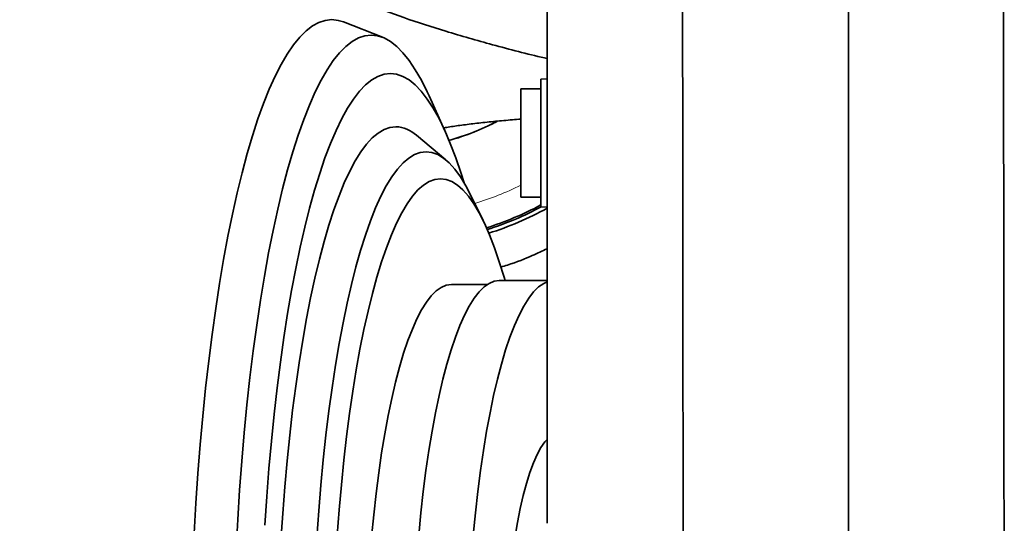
# Model space of a CAD drawing. Header units: millimetres. Extents: x 0 to 14900, y 0 to 10500.
# Tile 36 of 54: x 10900 to 11145, y 6624 to 6750. Entities that reach past the tile are written whole.
import ezdxf

# ---------------------------------------------------------------- set-up
doc = ezdxf.new("R2010")
doc.units = ezdxf.units.MM
doc.header["$LTSCALE"] = 25
doc.styles.add('SLDTEXTSTYLE0', font='TXT', dxfattribs={"width": 0.605})
doc.dimstyles.new('SLDDIMSTYLE3', dxfattribs={"dimtxt": 87.5, "dimasz": 87.5, "dimexe": 0, "dimexo": 0.0625, "dimgap": 21.875, "dimtad": 1, "dimdec": 4, "dimlfac": 25, "dimzin": 12, "dimdsep": 46, "dimtxsty": 'SLDTEXTSTYLE0', "dimsah": 1, "dimcen": 0.09, "dimadec": 1, "dimazin": 3, "dimtfac": 1, "dimtofl": 0, "dimtmove": 0, "dimatfit": 3, "dimfxl": 1, "dimfrac": 2, "dimtolj": 1, "dimtzin": 12, "dimarcsym": 0})

# ---------------------------------------------------------------- blocks, each defined once
blk = doc.blocks.new('_D_8')
at = {"color": 7, "linetype": 'Continuous', "lineweight": 0}
for p, q in [((12310.98, 6773.9), (13944.28, 6773.9)), ((8333.2, 6305.05), (8084.93, 6261.28))]:
    blk.add_line(p, q, dxfattribs=at)
at = {"color": 7, "linetype": 'Continuous', "lineweight": 18}
blk.add_arc((10992.18, 6773.9), 2914.6, 190, 0, dxfattribs=at)
for points in [[(13906.78, 6773.9), (13892.97, 6686.6), (13917.96, 6686.22)], [(8121.86, 6267.79), (8126.07, 6179.5), (8150.62, 6184.21)]]:
    blk.add_solid(points, dxfattribs=at)
at = {"color": 7, "linetype": 'Continuous', "lineweight": 18, "insert": (11112.52, 3971.92), "char_height": 87.5, "attachment_point": 1, "rotation": 5, "style": 'SLDTEXTSTYLE0'}
blk.add_mtext('170°', dxfattribs=at)

msp = doc.modelspace()

# ---------------------------------------------------------------- linework, layer by layer
at = {"color": 7, "linetype": 'Continuous', "lineweight": 35}
for p, q in [((11106.1794306, 6826.6065), (11106.1794306, 6588.5073317)), ((10990.2427371, 6745.4957162), (10980.490503, 6749.335696)), ((11031.1794306, 6735.179365), (11029.6794306, 6735.1007534)), ((11029.6794306, 6735.1007534), (11029.6794306, 6703.2579767)), ((11029.6794306, 6732.679365), (11024.6794306, 6732.679365)), ((11024.6794306, 6732.679365), (11024.6794306, 6705.679365)), ((11005.7793827, 6722.1944619), (11001.8361262, 6730.9002602)), ((11005.9875494, 6714.964133), (10998.6885927, 6721.0983368)), ((11015.2659957, 6699.8769587), (11012.2413265, 6706.0662254)), ((11024.6794306, 6705.679365), (11029.6794306, 6705.679365)), ((11029.6794306, 6703.2579767), (11031.1794306, 6703.179365)), ((11016.2812034, 6683.902588), (11007.3647613, 6683.902588)), ((11031.1794306, 6684.902588), (11019.2871226, 6684.902588))]:
    msp.add_line(p, q, dxfattribs=at)
at = {"color": 7, "linetype": 'Continuous', "lineweight": 35, "flags": 128}
for points in [[(10977.6062629, 6749.902588), (10975.9974564, 6749.7264125), (10974.3919844, 6749.1982512), (10972.7931745, 6748.3191988), (10971.2043405, 6747.0910772), (10969.6287754, 6745.516432), (10968.0697449, 6743.5985268), (10966.5304803, 6741.3413368), (10965.014172, 6738.7495403), (10963.5239626, 6735.8285092), (10962.062941, 6732.5842979), (10960.6341353, 6729.0236304), (10959.2405069, 6725.1538867), (10957.8849444, 6720.9830876), (10956.5702573, 6716.5198776), (10955.2991705, 6711.7735074), (10954.0743186, 6706.7538146), (10952.8982402, 6701.4712032), (10951.773373, 6695.9366223), (10950.7020484, 6690.1615432), (10949.6864869, 6684.1579355), (10948.7287934, 6677.9382427), (10947.8309529, 6671.5153561), (10946.9948262, 6664.902588), (10946.2221464, 6658.1136444), (10945.514515, 6651.1625964), (10944.8733986, 6644.0638512), (10944.3001261, 6636.832122), (10943.7958856, 6629.4823977), (10943.3617223, 6622.0299116)], [(10980.490503, 6749.335696), (10979.2150693, 6749.7264125), (10977.6062629, 6749.902588)], [(10987.4238645, 6746.0497603), (10985.8284132, 6745.8724771), (10984.2363666, 6745.3410058), (10982.6511223, 6744.4564806), (10981.0760632, 6743.220789), (10979.5145507, 6741.6365682), (10977.9699171, 6739.7071989), (10976.4454587, 6737.4367985), (10974.9444287, 6734.8302122), (10973.4700305, 6731.8930025), (10972.0254105, 6728.6314376), (10970.6136515, 6725.0524779), (10969.2377664, 6721.163761), (10967.9006914, 6716.9735856), (10966.6052798, 6712.4908938), (10965.354296, 6707.7252519), (10964.1504099, 6702.6868299), (10962.9961905, 6697.3863802), (10961.894101, 6691.8352142), (10960.8464932, 6686.0451783), (10959.8556029, 6680.0286288), (10958.9235447, 6673.7984052), (10958.0523076, 6667.3678033), (10957.2437509, 6660.7505461), (10956.4996001, 6653.9607554), (10955.8214432, 6647.0129208), (10955.2107274, 6639.9218693), (10954.6687562, 6632.7027337), (10954.1966859, 6625.37092), (10953.7955242, 6617.9420745)], [(11001.8361262, 6730.9002602), (11001.3776985, 6731.8930025), (10999.9033003, 6734.8302122), (10998.4022704, 6737.4367985), (10996.8778119, 6739.7071989), (10995.3331783, 6741.6365682), (10993.7716658, 6743.220789), (10992.1966068, 6744.4564806), (10990.6113625, 6745.3410058), (10989.0193159, 6745.8724771), (10987.4238645, 6746.0497603)], [(10992.1980626, 6736.4705149), (10990.6490716, 6736.2931766), (10989.1035896, 6735.7615632), (10987.5651176, 6734.8768792), (10986.0371407, 6733.6411285), (10984.5231202, 6732.0571106), (10983.026486, 6730.1284138), (10981.5506284, 6727.8594071), (10980.0988905, 6725.2552307), (10978.6745613, 6722.3217838), (10977.2808671, 6719.0657116), (10975.9209651, 6715.4943901), (10974.597936, 6711.6159096), (10973.3147769, 6707.4390561), (10972.0743944, 6702.9732915), (10970.8795986, 6698.2287321), (10969.7330959, 6693.216126), (10968.6374836, 6687.9468282), (10967.5952436, 6682.4327755), (10966.6087369, 6676.686459), (10965.6801982, 6670.7208958), (10964.811731, 6664.5496), (10964.0053027, 6658.1865514), (10963.2627401, 6651.6461645), (10962.5857252, 6644.9432554), (10961.9757919, 6638.0930082), (10961.4343217, 6631.110941), (10960.9625412, 6624.0128703)], [(11010.5471216, 6709.2302157), (11009.7981892, 6711.6159096), (11008.4751601, 6715.4943901), (11007.1152582, 6719.0657116), (11005.721564, 6722.3217838), (11004.2972347, 6725.2552307), (11002.8454969, 6727.8594071), (11001.3696392, 6730.1284138), (10999.873005, 6732.0571106), (10998.3589845, 6733.6411285), (10996.8310076, 6734.8768792), (10995.2925356, 6735.7615632), (10993.7470536, 6736.2931766), (10992.1980626, 6736.4705149)], [(10993.5584747, 6723.2378588), (10992.0846149, 6723.062476), (10990.6143618, 6722.5367571), (10989.1513134, 6721.6619884), (10987.6990501, 6720.4403108), (10986.2611258, 6718.8747137), (10984.8410594, 6716.9690286), (10983.4423259, 6714.727919), (10982.0683483, 6712.1568691), (10980.722489, 6709.2621709), (10979.4080415, 6706.0509081), (10978.1282225, 6702.5309392), (10976.8861639, 6698.7108782), (10975.6849052, 6694.6000734), (10974.5273861, 6690.2085847), (10973.4164394, 6685.5471587), (10972.3547835, 6680.6272027), (10971.3450166, 6675.4607567), (10970.3896098, 6670.0604638), (10969.4909011, 6664.4395395), (10968.6510898, 6658.6117392), (10967.872231, 6652.5913243), (10967.1562307, 6646.3930279), (10966.5048412, 6640.0320183), (10965.9196565, 6633.5238619), (10965.4021085, 6626.8844853), (10964.9534639, 6620.130136)], [(11001.0803078, 6717.0107041), (10999.6363994, 6716.8347269), (10998.1961975, 6716.3072467), (10996.7633991, 6715.4296178), (10995.3416821, 6714.204093), (10993.934696, 6712.6338181), (10992.5460527, 6710.722824), (10991.1793166, 6708.4760163), (10989.8379963, 6705.8991624), (10988.5255348, 6702.9988771), (10987.2453012, 6699.7826054), (10986.0005819, 6696.2586034), (10984.7945721, 6692.4359172), (10983.6303675, 6688.3243596), (10982.5109566, 6683.9344848), (10981.439213, 6679.2775616), (10980.4178878, 6674.3655444), (10979.4496027, 6669.211042), (10978.5368434, 6663.8272861), (10977.6819528, 6658.2280968), (10976.8871254, 6652.4278469), (10976.1544016, 6646.4414258), (10975.4856622, 6640.2842005), (10974.882624, 6633.9719764), (10974.3468348, 6627.5209569), (10973.87967, 6620.9477018)], [(11012.2413265, 6706.0662254), (11010.9812991, 6708.4760163), (11009.614563, 6710.722824), (11008.2259197, 6712.6338181), (11006.8189336, 6714.204093), (11005.3972166, 6715.4296178), (11003.9644182, 6716.3072467), (11002.5242163, 6716.8347269), (11001.0803078, 6717.0107041)], [(11004.6525082, 6710.2845292), (11003.2454213, 6710.1087858), (11001.8421277, 6709.5820296), (11000.4464104, 6708.7056805), (10999.062032, 6707.4821011), (10997.6927245, 6705.9145899), (10996.3421794, 6704.0073725), (10995.0140374, 6701.7655907), (10993.7118791, 6699.1952877), (10992.4392147, 6696.3033927), (10991.1994752, 6693.0977016), (10989.9960028, 6689.5868566), (10988.8320417, 6685.7803222), (10987.7107297, 6681.6883601), (10986.6350898, 6677.3220016), (10985.6080217, 6672.6930176), (10984.6322941, 6667.8138869), (10983.7105375, 6662.697763), (10982.8452368, 6657.3584379), (10982.0387246, 6651.8103055), (10981.2931751, 6646.0683226), (10980.6105983, 6640.1479687), (10979.9928343, 6634.0652038), (10979.4415483, 6627.836426), (10978.9582267, 6621.4784272)], [(11020.7238873, 6684.902588), (11020.4729748, 6685.7803222), (11019.3090136, 6689.5868566), (11018.1055412, 6693.0977016), (11016.8658017, 6696.3033927), (11015.5931374, 6699.1952877), (11014.290979, 6701.7655907), (11012.9628371, 6704.0073725), (11011.6122919, 6705.9145899), (11010.2429844, 6707.4821011), (11008.858606, 6708.7056805), (11007.4628887, 6709.5820296), (11006.0595951, 6710.1087858), (11004.6525082, 6710.2845292)], [(11007.3647613, 6683.902588), (11006.1074333, 6683.7266364), (11004.8543597, 6683.1993772), (11003.6097805, 6682.3225943), (11002.3779069, 6681.0992545), (11001.1629073, 6679.5334972), (10999.9688928, 6677.6306205), (10998.7999036, 6675.3970631), (10997.6598951, 6672.8403826), (10996.5527248, 6669.96923), (10995.4821391, 6666.7933204), (10994.4517604, 6663.3234), (10993.4650751, 6659.57121), (10992.5254221, 6655.5494467), (10991.6359806, 6651.2717183), (10990.7997604, 6646.7524994), (10990.0195909, 6642.0070815), (10989.2981119, 6637.0515217), (10988.6377648, 6631.902588), (10988.0407839, 6626.5777027), (10987.5091892, 6621.0948836)], [(11019.2871226, 6684.902588), (11018.0177049, 6684.7249446), (11016.7525825, 6684.1926155), (11015.4960361, 6683.307402), (11014.2523176, 6682.0722994), (11013.0256353, 6680.4914868), (11011.8201399, 6678.5703131), (11010.6399104, 6676.3152792), (11009.4889403, 6673.7340152), (11008.3711242, 6670.8352554), (11007.2902443, 6667.6288082), (11006.2499581, 6664.1255232), (11005.2537856, 6660.3372545), (11004.3050974, 6656.2768203), (11003.4071036, 6651.9579599), (11002.5628428, 6647.395287), (11001.7751716, 6642.6042401), (11001.0467554, 6637.6010307), (11000.3800588, 6632.402588), (10999.7773377, 6627.0265019), (10999.2406315, 6621.4909634)], [(11031.1773756, 6684.5826163), (11030.3459288, 6684.1926155), (11029.0893825, 6683.307402), (11027.845664, 6682.0722994), (11026.6189817, 6680.4914868), (11025.4134863, 6678.5703131), (11024.2332568, 6676.3152792), (11023.0822867, 6673.7340152), (11021.9644706, 6670.8352554), (11020.8835907, 6667.6288082), (11019.8433045, 6664.1255232), (11018.8471319, 6660.3372545), (11017.8984437, 6656.2768203), (11017.00045, 6651.9579599), (11016.1561891, 6647.395287), (11015.368518, 6642.6042401), (11014.6401018, 6637.6010307), (11013.9734051, 6632.402588), (11013.370684, 6627.0265019), (11012.8339779, 6621.4909634)], [(11031.0083761, 6645.1448175), (11030.654869, 6644.7239957), (11029.6804445, 6643.3140528), (11028.7300188, 6641.5657823), (11027.8086629, 6639.4885119), (11026.9212927, 6637.0933249), (11026.0726425, 6634.3930006), (11025.2672404, 6631.4019463), (11024.5093834, 6628.1361207), (11023.8031152, 6624.6129483), (11023.1522039, 6620.8512268), (11022.5601224, 6616.8710266), (11022.0300297, 6612.6935838), (11021.5647542, 6608.3411868), (11021.1667782, 6603.8370576), (11020.8382252, 6599.2052276), (11020.5808481, 6594.4704097), (11020.3960201, 6589.6578662), (11020.2847274, 6584.793274), (11020.2475637, 6579.902588)]]:
    msp.add_lwpolyline(points, dxfattribs=at)
at = {"color": 7, "linetype": 'Continuous', "lineweight": 18}
for radius in [2650, 920]:
    msp.add_arc((10992.1794306, 6773.902588), radius, 190, 170, dxfattribs=at)
at = {"color": 7, "linetype": 'Continuous', "lineweight": 35}
for centre, radius, start, end in [((10992.1794306, 6773.902588), 56, 285.131141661, 298.180385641), ((10993.1536601, 6715.0469736), 8.2008826, 47.552129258, 87.170597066), ((10992.1794306, 6773.902588), 79.54603, 287.515706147, 298.126846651), ((10992.1794306, 6773.902588), 80, 287.55151049, 297.983569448), ((10992.1794306, 6773.902588), 81, 287.620998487, 298.811403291)]:
    msp.add_arc(centre, radius, start, end, dxfattribs=at)
at = {"color": 8, "linetype": 'Continuous', "lineweight": 18}
for radius, start, end in [(56.1270596, 285.147839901, 298.504299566), (72.8891651, 286.759631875, 296.479811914)]:
    msp.add_arc((10992.1794306, 6773.902588), radius, start, end, dxfattribs=at)
at = {"color": 7, "linetype": 'Continuous', "lineweight": 35}
for points, knots in [([(11031.1794306, 7074.902588), (11031.1794306, 7074.8869627), (11031.1794306, 7074.8550715), (11031.1794306, 7075.0602946), (11031.1794306, 7074.609428), (11031.1794306, 7073.4240436), (11031.1794306, 7071.2528599), (11031.1794306, 7067.8781252), (11031.1794306, 7063.5317469), (11031.1794306, 7058.4142674), (11031.1794306, 7052.5966399), (11031.1794306, 7031.5546984), (11031.1794306, 6977.8888911), (11031.1794306, 6913.7433122), (11031.1794306, 6859.7422517), (11031.1794306, 6836.5147578), (11031.1794306, 6823.2289668), (11031.1794306, 6812.660578), (11031.1794306, 6801.1973084), (11031.1794306, 6788.7762373), (11031.1794306, 6776.0989427), (11031.1794306, 6763.4340496), (11031.1794306, 6750.9349934), (11031.1794306, 6738.6272121), (11031.1794306, 6726.4230498), (11031.1794306, 6714.5914369), (11031.1794306, 6703.2696093), (11031.1794306, 6692.4678453), (11031.1794306, 6682.1187392), (11031.1794306, 6672.4553495), (11031.1794306, 6663.5765828), (11031.1794306, 6655.4894259), (11031.1794306, 6648.150399), (11031.1794306, 6641.7391837), (11031.1794306, 6636.3146141), (11031.1794306, 6631.861279), (11031.1794306, 6628.3625869), (11031.1794306, 6625.9563067), (11031.1794306, 6624.5897777), (11031.1794306, 6624.5166888), (11031.1794306, 6624.48394)], [0, 0, 0, 0, 0.0165413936, 0.0337610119, 0.0424078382, 0.0511979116, 0.0624911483, 0.0741115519, 0.0854047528, 0.0970246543, 0.1083221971, 0.1199473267, 0.2105582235, 0.391780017, 0.4624319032, 0.4977578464, 0.5154208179, 0.5330838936, 0.5541456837, 0.5753534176, 0.597022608, 0.6188515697, 0.6399133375, 0.661121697, 0.6827913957, 0.704620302, 0.7256711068, 0.7468676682, 0.7685248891, 0.7903415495, 0.8114050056, 0.8326151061, 0.8542867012, 0.8761175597, 0.8971676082, 0.9183633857, 0.9400197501, 0.9618355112, 0.9828997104, 1, 1, 1, 1]), ([(11031.1794306, 6952.2519399), (11028.8832625, 6951.684569), (11022.4297063, 6950.0899297), (11011.9576678, 6946.8085451), (10999.7931163, 6942.4464032), (10990.4020323, 6938.4323744), (10983.8280047, 6935.2957031), (10980.1631584, 6933.4474009), (10977.2538948, 6931.9118411), (10975.2188805, 6930.8007343), (10973.599533, 6929.897002), (10971.950108, 6928.9588438), (10969.8006635, 6927.7042969), (10967.1555373, 6926.1082354), (10964.0398712, 6924.1491867), (10960.3117458, 6921.6863166), (10955.9844693, 6918.6445071), (10951.181141, 6914.9982326), (10946.4537667, 6911.0795208), (10942.1827478, 6907.2070582), (10938.6028123, 6903.6822173), (10935.7157562, 6900.6171648), (10933.4354767, 6898.0311589), (10931.6838147, 6895.93017), (10930.3587451, 6894.2641403), (10929.2766538, 6892.8523898), (10928.1823354, 6891.3758984), (10926.8533316, 6889.5054938), (10925.2534302, 6887.1203371), (10923.5402926, 6884.373706), (10921.8653183, 6881.4626604), (10920.3237386, 6878.5509299), (10918.9173253, 6875.6559256), (10917.3570655, 6872.1422425), (10915.8341176, 6868.2431448), (10914.3738632, 6863.8291631), (10913.1678371, 6859.448839), (10912.1470335, 6854.7494495), (10911.3880805, 6849.8906493), (10910.9341919, 6845.1263129), (10910.7687808, 6840.789639), (10910.820202, 6836.748028), (10911.0584455, 6832.8935264), (10911.4797878, 6829.1810935), (10912.1493956, 6825.0520662), (10913.2795503, 6819.9815897), (10915.1322651, 6814.0716519), (10917.7459598, 6807.8253999), (10921.0307833, 6801.6307564), (10924.5501453, 6796.3053376), (10927.9472806, 6791.9195922), (10930.895559, 6788.5034493), (10933.9301189, 6785.3307967), (10936.8297742, 6782.5644191), (10939.3379636, 6780.3436802), (10941.4593921, 6778.5699797), (10943.3126536, 6777.0898543), (10945.0392127, 6775.7657539), (10946.9305336, 6774.3678282), (10949.1870202, 6772.7684769), (10952.081951, 6770.8211332), (10955.6448103, 6768.5669869), (10959.989458, 6766.0073335), (10965.1809581, 6763.1857257), (10971.2884778, 6760.1495956), (10978.383093, 6756.9489111), (10986.5342402, 6753.6342616), (10995.8083568, 6750.2587345), (11006.2581277, 6746.8612796), (11017.9522399, 6743.5291451), (11026.3894877, 6741.3024792), (11030.9708179, 6740.2797735), (11031.1794306, 6740.2332042)], [0, 0, 0, 0, 0.0180793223, 0.050813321, 0.0838570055, 0.1171099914, 0.1296140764, 0.1406460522, 0.1492530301, 0.1554506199, 0.158892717, 0.1638104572, 0.1703236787, 0.1784267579, 0.1881145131, 0.1993836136, 0.2138833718, 0.2303802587, 0.2480403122, 0.2640304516, 0.2781103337, 0.2902715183, 0.2999759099, 0.3079649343, 0.3142316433, 0.318768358, 0.3236816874, 0.3302803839, 0.3389352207, 0.3491858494, 0.3594544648, 0.3696113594, 0.3796463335, 0.3895284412, 0.4058347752, 0.4195674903, 0.4342855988, 0.4499846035, 0.4667999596, 0.4830483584, 0.4978177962, 0.5102047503, 0.5236463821, 0.5366822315, 0.5477817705, 0.5655512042, 0.5882684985, 0.6091601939, 0.6315737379, 0.655817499, 0.6696840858, 0.6837395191, 0.6978255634, 0.7101377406, 0.7202125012, 0.7280213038, 0.7349388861, 0.7413820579, 0.7473530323, 0.7557603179, 0.7657919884, 0.7780678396, 0.7926100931, 0.8094569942, 0.8286648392, 0.8503068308, 0.8744710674, 0.9012559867, 0.9307631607, 0.9630890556, 0.9983192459, 1, 1, 1, 1]), ([(11064.8382222, 6826.0442498), (11064.8433674, 6821.9210398), (11064.8536832, 6813.6542938), (11064.8680425, 6800.9588902), (11064.880212, 6788.0839768), (11064.8975632, 6774.3466806), (11064.9131122, 6759.8006658), (11064.9280852, 6744.5182292), (11064.9466182, 6729.2797157), (11064.9592922, 6714.3967338), (11064.9754697, 6699.9916938), (11064.9894924, 6686.1732834), (11065.0007674, 6672.8307159), (11065.0156147, 6660.2457486), (11065.0247041, 6648.5154804), (11065.0360322, 6637.7184983), (11065.0462751, 6627.7755159), (11065.0526431, 6618.9072925), (11065.0626873, 6611.174422), (11065.0674181, 6604.6158607), (11065.0733671, 6599.1964364), (11065.0791345, 6595.0350331), (11065.0802662, 6592.2072572), (11065.0849002, 6590.6544604), (11065.0851245, 6590.6238843), (11065.085219, 6590.6110032)], [0, 0, 0, 0, 0.0376146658, 0.0754147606, 0.113403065, 0.1515823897, 0.1963068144, 0.2413440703, 0.2868657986, 0.3330512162, 0.3777747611, 0.4228110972, 0.4683318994, 0.5145162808, 0.5592407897, 0.6042781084, 0.6497999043, 0.6959853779, 0.7407098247, 0.7857470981, 0.8312688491, 0.8774542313, 0.9221784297, 0.9672154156, 1, 1, 1, 1]), ([(11144.9477396, 6589.6805118), (11144.9480213, 6589.6484099), (11144.94889, 6589.549446), (11144.9467169, 6590.766981), (11144.9436809, 6593.2996502), (11144.9434061, 6597.2047857), (11144.9360419, 6602.3144398), (11144.9320441, 6608.6118107), (11144.9266583, 6616.1657033), (11144.9162063, 6624.8447188), (11144.9105871, 6634.5167826), (11144.8993652, 6645.1358883), (11144.8872891, 6656.8038159), (11144.878347, 6669.2934006), (11144.8618514, 6682.433342), (11144.8491024, 6696.1783104), (11144.8346887, 6710.6445634), (11144.8162989, 6724.508931), (11144.8033292, 6737.4813959), (11144.7897296, 6749.4500633), (11144.7723475, 6761.6133849), (11144.7625133, 6769.8001295), (11144.7575853, 6773.9025872)], [0, 0, 0, 0, 0.0254981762, 0.0786059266, 0.13286863, 0.1875304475, 0.2402722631, 0.2933802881, 0.3476432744, 0.4023053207, 0.4550470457, 0.5081549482, 0.5624177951, 0.6170797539, 0.6698219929, 0.7229304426, 0.7771938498, 0.831856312, 0.8734350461, 0.9151923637, 0.9575020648, 1, 1, 1, 1]), ([(11005.4390503, 6722.9458372), (11005.9518285, 6723.0304684), (11007.4608897, 6723.2795303), (11010.3468852, 6723.6803191), (11014.0948365, 6724.1401718), (11018.1728477, 6724.5632327), (11021.7023125, 6724.8845448), (11023.9719437, 6725.0584584), (11024.6794306, 6725.1126705)], [0, 0, 0, 0, 0.1080032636, 0.3178441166, 0.5287288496, 0.731432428, 0.9162824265, 1, 1, 1, 1]), ([(11031.1794306, 6692.8262607), (11030.0089831, 6692.2696918), (11027.2607469, 6690.9628558), (11023.2409675, 6689.3294271), (11020.2618537, 6688.4198381), (11019.7171524, 6688.2535288)], [0, 0, 0, 0, 0.3774093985, 0.8861655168, 1, 1, 1, 1])]:
    msp.add_open_spline(points, degree=3, knots=knots, dxfattribs=at)

# ---------------------------------------------------------------- dimensions: what is measured, and where the dimension line sits
at = {"color": 7, "linetype": 'Continuous', "lineweight": 18}
dim = msp.add_angular_dim_2l(base=(11246.2035346, 3870.3937934), line1=((10086.1562978, 6614.1462645), (8382.4388851, 6313.7349171)), line2=((12260.9783047, 6773.902588), (9723.3805564, 6773.902588)), dimstyle='SLDDIMSTYLE3', dxfattribs=at)
dim.commit()
dim.dimension.update_dxf_attribs({"geometry": '_D_8', "text_midpoint": (11246.2035346, 3870.3937934), "dimtype": 162})

doc.saveas('drawing.dxf')
